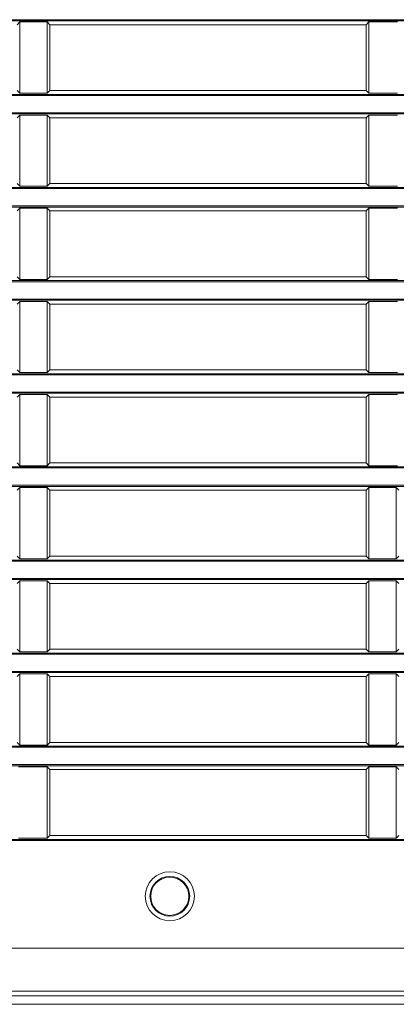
# Model space of a CAD drawing. Header units: millimetres. Extents: x 3925 to 5043, y -86 to 778.
# Tile 112 of 157: x 4683 to 4692, y 265 to 288. Entities that reach past the tile are written whole.
import ezdxf

# ---------------------------------------------------------------- set-up
doc = ezdxf.new("R2010")
doc.units = ezdxf.units.MM
doc.header["$LTSCALE"] = 46.255
doc.header["$PDMODE"] = 3
doc.header["$PDSIZE"] = 1
doc.layers.get('Defpoints').update_dxf_attribs({"linetype": 'CONTINUOUS'})
for name, color, linetype in [('140-154101-01_RIGGDXF_DIMENSION', 7, 'CONTINUOUS'), ('H30-BOTTOM-CDXF_CONTINUOUS_LINE', 7, 'CONTINUOUS'), ('H30-LEFT-COVDXF_CONTINUOUS_LINE', 7, 'CONTINUOUS')]:
    doc.layers.add(name, color=color, linetype=linetype)
doc.styles.add('SLDTEXTSTYLE0', font='arialbd.ttf', dxfattribs={"height": 5.5})
doc.dimstyles.new('SLDDIMSTYLE2', dxfattribs={"dimtxt": 5.650301, "dimasz": 4.572, "dimexe": 0, "dimexo": 0.0625, "dimgap": 1.412575, "dimtad": 0, "dimtih": 1, "dimtoh": 1, "dimlfac": 3.5, "dimrnd": 1e-09, "dimzin": 4, "dimdsep": 46, "dimtxsty": 'SLDTEXTSTYLE0', "dimsah": 1, "dimcen": 0.09, "dimadec": 0, "dimazin": 1, "dimtol": 1, "dimtp": 0.5, "dimtm": 0.5, "dimtfac": 1, "dimtdec": 1, "dimtofl": 0, "dimtmove": 0, "dimatfit": 3, "dimfxl": 1, "dimfrac": 2, "dimtolj": 1, "dimarcsym": 0})

# ---------------------------------------------------------------- blocks, each defined once
blk = doc.blocks.new('*D69')
at = {"layer": '140-154101-01_RIGGDXF_DIMENSION', "color": 0, "linetype": 'Continuous', "lineweight": -2}
for p, q in [((4758.217, 271.493), (4758.217, 194.516)), ((4718.217, 266.215), (4718.217, 194.516)), ((4718.217, 194.516), (4666.841, 194.516)), ((4754.217, 194.516), (4722.217, 194.516))]:
    blk.add_line(p, q, dxfattribs=at)
at = {"layer": '140-154101-01_RIGGDXF_DIMENSION', "color": 0, "linetype": 'Continuous'}
for points in [[(4722.217, 195.182), (4722.217, 193.849), (4718.217, 194.516)], [(4754.217, 195.182), (4754.217, 193.849), (4758.217, 194.516)]]:
    blk.add_solid(points, dxfattribs=at)
at = {"layer": 'Defpoints', "color": 0, "linetype": 'Continuous'}
for p in [(4758.217, 271.556), (4718.217, 266.277), (4758.217, 194.516)]:
    blk.add_point(p, dxfattribs=at)
at = {"layer": '140-154101-01_RIGGDXF_DIMENSION', "color": 0, "linetype": 'Continuous', "insert": (4690.529, 199.464), "char_height": 5.5, "attachment_point": 5, "style": 'SLDTEXTSTYLE0'}
blk.add_mtext('\\A1;160.00 [6.30]', dxfattribs=at)

msp = doc.modelspace()

# ---------------------------------------------------------------- linework, layer by layer
at = {"layer": 'H30-BOTTOM-CDXF_CONTINUOUS_LINE', "color": 7, "linetype": 'Continuous', "lineweight": 0}
msp.add_line((4705.7174, 264.9875), (4655.7174, 264.9875), dxfattribs=at)
at = {"layer": 'H30-LEFT-COVDXF_CONTINUOUS_LINE', "color": 7, "linetype": 'Continuous', "lineweight": 0}
for p, q in [((4655.7174, 287.5624), (4705.7174, 287.5624)), ((4655.7174, 287.5375), (4705.7174, 287.5375)), ((4683.2788, 287.5095), (4683.2174, 287.4482)), ((4683.2788, 287.5095), (4683.906, 287.5095)), ((4683.2788, 285.8768), (4683.2788, 287.5095)), ((4683.9674, 287.4482), (4683.906, 287.5095)), ((4683.906, 287.5095), (4683.906, 285.8768)), ((4691.2174, 287.4482), (4683.9674, 287.4482)), ((4683.9674, 285.9382), (4683.9674, 287.4482)), ((4691.2788, 287.5095), (4691.2174, 287.4482)), ((4691.2174, 287.4482), (4691.2174, 285.9382)), ((4691.2788, 287.5095), (4691.9353, 287.5095)), ((4691.2788, 285.8768), (4691.2788, 287.5095)), ((4705.7174, 285.8488), (4655.7174, 285.8488)), ((4705.7174, 285.8239), (4655.7174, 285.8239)), ((4683.2174, 285.9382), (4683.2788, 285.8768)), ((4683.906, 285.8768), (4683.2788, 285.8768)), ((4683.906, 285.8768), (4683.9674, 285.9382)), ((4683.9674, 285.9382), (4691.2174, 285.9382)), ((4691.2174, 285.9382), (4691.2788, 285.8768)), ((4691.9353, 285.8768), (4691.2788, 285.8768)), ((4655.7174, 285.4274), (4705.7174, 285.4274)), ((4655.7174, 285.4025), (4705.7174, 285.4025)), ((4683.2788, 285.3745), (4683.2174, 285.3132)), ((4683.2788, 285.3745), (4683.906, 285.3745)), ((4683.2788, 283.7418), (4683.2788, 285.3745)), ((4683.9674, 285.3132), (4683.906, 285.3745)), ((4683.906, 285.3745), (4683.906, 283.7418)), ((4691.2788, 285.3745), (4691.2174, 285.3132)), ((4691.2788, 285.3745), (4691.9353, 285.3745)), ((4691.2788, 283.7418), (4691.2788, 285.3745)), ((4691.2174, 285.3132), (4683.9674, 285.3132)), ((4683.9674, 283.8032), (4683.9674, 285.3132)), ((4691.2174, 285.3132), (4691.2174, 283.8032)), ((4683.2174, 283.8032), (4683.2788, 283.7418)), ((4683.906, 283.7418), (4683.9674, 283.8032)), ((4683.9674, 283.8032), (4691.2174, 283.8032)), ((4691.2174, 283.8032), (4691.2788, 283.7418)), ((4705.7174, 283.7138), (4655.7174, 283.7138)), ((4705.7174, 283.6889), (4655.7174, 283.6889)), ((4683.906, 283.7418), (4683.2788, 283.7418)), ((4691.9353, 283.7418), (4691.2788, 283.7418)), ((4655.7174, 283.2924), (4705.7174, 283.2924)), ((4655.7174, 283.2675), (4705.7174, 283.2675)), ((4683.2788, 283.2395), (4683.2174, 283.1782)), ((4683.2788, 283.2395), (4683.906, 283.2395)), ((4683.2788, 281.6068), (4683.2788, 283.2395)), ((4683.9674, 283.1782), (4683.906, 283.2395)), ((4683.906, 283.2395), (4683.906, 281.6068)), ((4691.2174, 283.1782), (4683.9674, 283.1782)), ((4683.9674, 281.6682), (4683.9674, 283.1782)), ((4691.2788, 283.2395), (4691.2174, 283.1782)), ((4691.2174, 283.1782), (4691.2174, 281.6682)), ((4691.2788, 283.2395), (4691.9353, 283.2395)), ((4691.2788, 281.6068), (4691.2788, 283.2395)), ((4705.7174, 281.5788), (4655.7174, 281.5788)), ((4705.7174, 281.5539), (4655.7174, 281.5539)), ((4683.2174, 281.6682), (4683.2788, 281.6068)), ((4683.906, 281.6068), (4683.2788, 281.6068)), ((4683.906, 281.6068), (4683.9674, 281.6682)), ((4683.9674, 281.6682), (4691.2174, 281.6682)), ((4691.2174, 281.6682), (4691.2788, 281.6068)), ((4691.9353, 281.6068), (4691.2788, 281.6068)), ((4655.7174, 281.1574), (4705.7174, 281.1574)), ((4655.7174, 281.1325), (4705.7174, 281.1325)), ((4683.2788, 281.1045), (4683.2174, 281.0432)), ((4683.2788, 281.1045), (4683.906, 281.1045)), ((4683.2788, 279.4718), (4683.2788, 281.1045)), ((4683.9674, 281.0432), (4683.906, 281.1045)), ((4683.906, 281.1045), (4683.906, 279.4718)), ((4691.2788, 281.1045), (4691.2174, 281.0432)), ((4691.2788, 281.1045), (4691.9353, 281.1045)), ((4691.2788, 279.4718), (4691.2788, 281.1045)), ((4691.2174, 281.0432), (4683.9674, 281.0432)), ((4683.9674, 279.5332), (4683.9674, 281.0432)), ((4691.2174, 281.0432), (4691.2174, 279.5332)), ((4683.2174, 279.5332), (4683.2788, 279.4718)), ((4683.906, 279.4718), (4683.9674, 279.5332)), ((4683.9674, 279.5332), (4691.2174, 279.5332)), ((4691.2174, 279.5332), (4691.2788, 279.4718)), ((4705.7174, 279.4438), (4655.7174, 279.4438)), ((4705.7174, 279.4189), (4655.7174, 279.4189)), ((4683.906, 279.4718), (4683.2788, 279.4718)), ((4691.9353, 279.4718), (4691.2788, 279.4718)), ((4655.7174, 279.0224), (4705.7174, 279.0224)), ((4655.7174, 278.9975), (4705.7174, 278.9975)), ((4683.2788, 278.9695), (4683.2174, 278.9082)), ((4683.2788, 278.9695), (4683.906, 278.9695)), ((4683.2788, 277.3368), (4683.2788, 278.9695)), ((4683.9674, 278.9082), (4683.906, 278.9695)), ((4683.906, 278.9695), (4683.906, 277.3368)), ((4691.2174, 278.9082), (4683.9674, 278.9082)), ((4683.9674, 277.3982), (4683.9674, 278.9082)), ((4691.2788, 278.9695), (4691.2174, 278.9082)), ((4691.2174, 278.9082), (4691.2174, 277.3982)), ((4691.2788, 278.9695), (4691.9353, 278.9695)), ((4691.2788, 277.3368), (4691.2788, 278.9695)), ((4705.7174, 277.3088), (4655.7174, 277.3088)), ((4705.7174, 277.2839), (4655.7174, 277.2839)), ((4683.2174, 277.3982), (4683.2788, 277.3368)), ((4683.906, 277.3368), (4683.2788, 277.3368)), ((4683.906, 277.3368), (4683.9674, 277.3982)), ((4683.9674, 277.3982), (4691.2174, 277.3982)), ((4691.2174, 277.3982), (4691.2788, 277.3368)), ((4691.9353, 277.3368), (4691.2788, 277.3368)), ((4655.7174, 276.8874), (4705.7174, 276.8874)), ((4655.7174, 276.8625), (4705.7174, 276.8625)), ((4683.2788, 276.8345), (4683.2174, 276.7732)), ((4683.2788, 276.8345), (4683.906, 276.8345)), ((4683.2788, 275.2018), (4683.2788, 276.8345)), ((4683.9674, 276.7732), (4683.906, 276.8345)), ((4683.906, 276.8345), (4683.906, 275.2018)), ((4691.2788, 276.8345), (4691.2174, 276.7732)), ((4691.2788, 276.8345), (4691.906, 276.8345)), ((4691.2788, 275.2018), (4691.2788, 276.8345)), ((4691.9674, 276.7732), (4691.906, 276.8345)), ((4691.906, 276.8345), (4691.906, 275.2018)), ((4691.2174, 276.7732), (4683.9674, 276.7732)), ((4683.9674, 275.2632), (4683.9674, 276.7732)), ((4691.2174, 276.7732), (4691.2174, 275.2632)), ((4683.2174, 275.2632), (4683.2788, 275.2018)), ((4683.906, 275.2018), (4683.2788, 275.2018)), ((4683.906, 275.2018), (4683.9674, 275.2632)), ((4683.9674, 275.2632), (4691.2174, 275.2632)), ((4691.2174, 275.2632), (4691.2788, 275.2018)), ((4691.906, 275.2018), (4691.2788, 275.2018)), ((4691.906, 275.2018), (4691.9674, 275.2632)), ((4705.7174, 275.1738), (4655.7174, 275.1738)), ((4705.7174, 275.1489), (4655.7174, 275.1489)), ((4655.7174, 274.7524), (4705.7174, 274.7524)), ((4655.7174, 274.7275), (4705.7174, 274.7275)), ((4683.2788, 274.6995), (4683.2174, 274.6382)), ((4683.2788, 274.6995), (4683.906, 274.6995)), ((4683.2788, 273.0668), (4683.2788, 274.6995)), ((4683.9674, 274.6382), (4683.906, 274.6995)), ((4683.906, 274.6995), (4683.906, 273.0668)), ((4691.2174, 274.6382), (4683.9674, 274.6382)), ((4683.9674, 273.1282), (4683.9674, 274.6382)), ((4691.2788, 274.6995), (4691.2174, 274.6382)), ((4691.2174, 274.6382), (4691.2174, 273.1282)), ((4691.2788, 274.6995), (4691.906, 274.6995)), ((4691.2788, 273.0668), (4691.2788, 274.6995)), ((4691.9674, 274.6382), (4691.906, 274.6995)), ((4691.906, 274.6995), (4691.906, 273.0668)), ((4705.7174, 273.0388), (4655.7174, 273.0388)), ((4705.7174, 273.0139), (4655.7174, 273.0139)), ((4683.2174, 273.1282), (4683.2788, 273.0668)), ((4683.906, 273.0668), (4683.2788, 273.0668)), ((4683.906, 273.0668), (4683.9674, 273.1282)), ((4683.9674, 273.1282), (4691.2174, 273.1282)), ((4691.2174, 273.1282), (4691.2788, 273.0668)), ((4691.906, 273.0668), (4691.2788, 273.0668)), ((4691.906, 273.0668), (4691.9674, 273.1282)), ((4655.7174, 272.6174), (4705.7174, 272.6174)), ((4655.7174, 272.5925), (4705.7174, 272.5925)), ((4683.2788, 272.5645), (4683.2174, 272.5032)), ((4683.2788, 272.5645), (4683.906, 272.5645)), ((4683.2788, 270.9318), (4683.2788, 272.5645)), ((4683.9674, 272.5032), (4683.906, 272.5645)), ((4683.906, 272.5645), (4683.906, 270.9318)), ((4691.2174, 272.5032), (4683.9674, 272.5032)), ((4683.9674, 270.9932), (4683.9674, 272.5032)), ((4691.2788, 272.5645), (4691.2174, 272.5032)), ((4691.2174, 272.5032), (4691.2174, 270.9932)), ((4691.2788, 272.5645), (4691.906, 272.5645)), ((4691.2788, 270.9318), (4691.2788, 272.5645)), ((4691.9674, 272.5032), (4691.906, 272.5645)), ((4691.906, 272.5645), (4691.906, 270.9318)), ((4683.2174, 270.9932), (4683.2788, 270.9318)), ((4683.906, 270.9318), (4683.2788, 270.9318)), ((4683.906, 270.9318), (4683.9674, 270.9932)), ((4683.9674, 270.9932), (4691.2174, 270.9932)), ((4691.2174, 270.9932), (4691.2788, 270.9318)), ((4691.906, 270.9318), (4691.2788, 270.9318)), ((4691.906, 270.9318), (4691.9674, 270.9932)), ((4705.7174, 270.9038), (4655.7174, 270.9038)), ((4705.7174, 270.8789), (4655.7174, 270.8789)), ((4655.7174, 270.4824), (4705.7174, 270.4824)), ((4655.7174, 270.4575), (4705.7174, 270.4575)), ((4683.2496, 270.4295), (4683.906, 270.4295)), ((4683.9674, 270.3682), (4683.906, 270.4295)), ((4683.906, 270.4295), (4683.906, 268.7968)), ((4691.2174, 270.3682), (4683.9674, 270.3682)), ((4683.9674, 268.8582), (4683.9674, 270.3682)), ((4691.2788, 270.4295), (4691.2174, 270.3682)), ((4691.2174, 270.3682), (4691.2174, 268.8582)), ((4691.2788, 270.4295), (4691.906, 270.4295)), ((4691.2788, 268.7968), (4691.2788, 270.4295)), ((4691.9674, 270.3682), (4691.906, 270.4295)), ((4691.906, 270.4295), (4691.906, 268.7968)), ((4705.7174, 268.7688), (4655.7174, 268.7688)), ((4705.7174, 268.7439), (4655.7174, 268.7439)), ((4683.906, 268.7968), (4683.2496, 268.7968)), ((4683.906, 268.7968), (4683.9674, 268.8582)), ((4683.9674, 268.8582), (4691.2174, 268.8582)), ((4691.2174, 268.8582), (4691.2788, 268.7968)), ((4691.906, 268.7968), (4691.2788, 268.7968)), ((4691.906, 268.7968), (4691.9674, 268.8582)), ((4705.7174, 266.2772), (4655.7174, 266.2772)), ((4705.7174, 265.2846), (4655.7174, 265.2846)), ((4655.7174, 265.1807), (4712.1291, 265.1807))]:
    msp.add_line(p, q, dxfattribs=at)
for radius in [0.5625, 0.4553, 0.4375]:
    msp.add_circle((4686.7174, 267.4632), radius, dxfattribs=at)

# ---------------------------------------------------------------- dimensions: what is measured, and where the dimension line sits
at = {"layer": '140-154101-01_RIGGDXF_DIMENSION', "color": 2, "linetype": 'Continuous'}
dim = msp.add_linear_dim(base=(4758.2174, 194.5157), p1=(4718.2174, 266.2772), p2=(4758.2174, 271.5557), angle=0, dimstyle='SLDDIMSTYLE2', override={"dimtxt": 5, "dimasz": 4, "dimtad": 1, "dimtih": 0, "dimtoh": 0, "dimlfac": 4, "dimtol": 0, "dimtp": 0.01, "dimtm": 0.01, "dimtdec": 2, "dimtofl": 1, "dimtzin": 0}, dxfattribs=at)
dim.commit()
dim.dimension.update_dxf_attribs({"geometry": '*D69', "text_midpoint": (4690.5291, 194.5157), "dimtype": 160})

doc.saveas('drawing.dxf')
